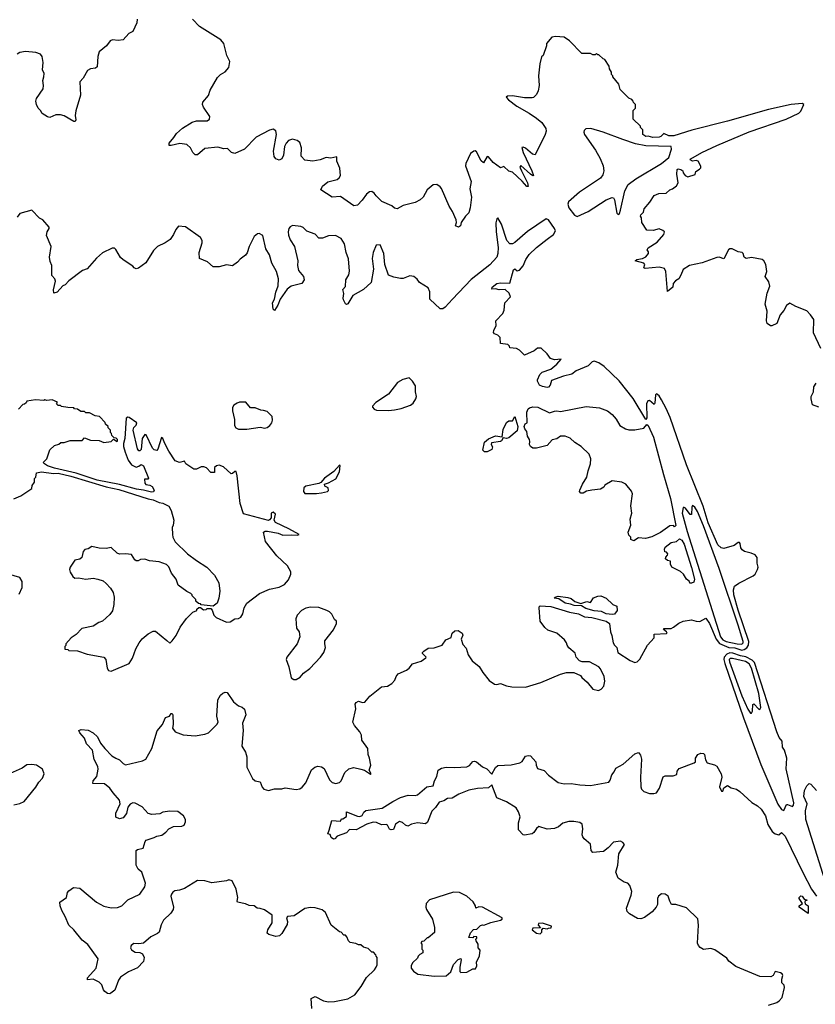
# Model space of a CAD drawing. Extents: x 2239831 to 2395310, y 665973 to 772585.
# Tile 42 of 144: x 2283745 to 2290366, y 727055 to 735252. Entities that reach past the tile are written whole.
import ezdxf

# ---------------------------------------------------------------- set-up
doc = ezdxf.new("R2010")
doc.units = 0

msp = doc.modelspace()

# ---------------------------------------------------------------- linework, layer by layer
at = {"layer": '0CON20XD'}
for points in [[(2284723.3, 735255), (2284720, 735225), (2284685, 735152.5), (2284654.1, 735135.9), (2284605, 735084), (2284565, 735078.8), (2284516.4, 735083.6), (2284497.5, 735075), (2284466.2, 735035), (2284405, 734983.8), (2284394.4, 734945.6), (2284389.7, 734860.3), (2284375, 734847.5), (2284335, 734842.9), (2284309.7, 734830.3), (2284271.9, 734765), (2284244.4, 734735), (2284250.6, 734625), (2284212.3, 734492.3), (2284207.1, 734455), (2284211.7, 734418.3), (2284206.7, 734403.3), (2284195, 734403.3), (2284115, 734451.2), (2284085, 734461.2), (2284045, 734460), (2283995, 734438.8), (2283975, 734443.3), (2283930.5, 734470.5), (2283917.5, 734495), (2283897.5, 734515), (2283883.3, 734545), (2283878, 734575), (2283885, 734596.7), (2283940, 734675), (2283943.8, 734705), (2283936.7, 734745), (2283947, 734777), (2283948.8, 734805), (2283935.8, 734835), (2283939.2, 734895), (2283931.2, 734945), (2283917.5, 734965), (2283880, 734980), (2283792.7, 734987.3), (2283745, 734980), (2283725, 734966.2)], [(2290412.5, 732515), (2290351.2, 732645), (2290352.5, 732755), (2290326.7, 732795), (2290295, 732828), (2290202.5, 732865), (2290155, 732892), (2290125, 732873.3), (2290105, 732830), (2290074.5, 732795.5), (2290045, 732723.3), (2290005, 732703.3), (2289993.8, 732703.8), (2289965, 732723.3), (2289959.2, 732745), (2289964.2, 732825), (2289947.8, 732885), (2289965.6, 732975), (2289988.1, 733035), (2289979.1, 733069.1), (2289949.2, 733115), (2289962, 733155), (2289953.8, 733215), (2289936.7, 733245), (2289922.5, 733255), (2289835, 733271.2), (2289790, 733265), (2289772.5, 733275), (2289766.2, 733305), (2289757.5, 733315), (2289725, 733320), (2289675, 733343.3), (2289655, 733343.8), (2289643.1, 733336.9), (2289605, 733260), (2289565, 733274.5), (2289545, 733273.3), (2289425, 733227.5), (2289317.5, 733205), (2289265, 733173.3), (2289246.2, 733126.2), (2289230, 733095), (2289202.3, 733077.7), (2289183.3, 733055), (2289180, 733025), (2289135, 732990), (2289122, 733155), (2289109.5, 733179.5), (2289065, 733191.2), (2288950.7, 733180.7), (2288940, 733185), (2288947.5, 733215), (2288937.5, 733225), (2288867.5, 733245), (2288880, 733255), (2288926.7, 733263.3), (2288955, 733278), (2288978, 733305), (2288978.8, 733318.8), (2288967.5, 733335), (2288975, 733352.5), (2289049.7, 733400.3), (2289105, 733462.5), (2289110, 733485), (2289098, 733498), (2289065, 733511.2), (2289017.7, 733497.7), (2288965, 733500), (2288922.5, 733565), (2288918.3, 733601.7), (2288910, 733615), (2288912.5, 733627.5), (2288935, 733650), (2288941.7, 733678.3), (2288988.3, 733731.7), (2289025, 733787.5), (2289063.6, 733806.4), (2289125, 733807.5), (2289153.9, 733836.1), (2289177, 733843), (2289211.7, 733868.3), (2289224, 733895), (2289213, 733967), (2289217.5, 734005), (2289225, 734010), (2289247.5, 734005), (2289262.5, 733995), (2289266.7, 733976.7), (2289282.5, 733955), (2289305, 733943.8), (2289366.4, 733963.6), (2289371.7, 733988.3), (2289403, 734007), (2289411.7, 734018.3), (2289411.7, 734031.7), (2289390, 734075), (2289375, 734080), (2289345, 734073.3), (2289323.3, 734085), (2289330, 734095), (2289420, 734145), (2289545, 734206), (2289815, 734318.5), (2290122, 734425), (2290227.5, 734475), (2290245, 734490), (2290270, 734545), (2290255.6, 734555.6), (2290165, 734547.2), (2289975.5, 734504.5), (2289635, 734407.7), (2289337.3, 734332.7), (2289188.8, 734285), (2289145.8, 734285.8), (2289105, 734303.3), (2289080.7, 734279.3), (2289065, 734274), (2289015, 734271.2), (2288975, 734281.2), (2288955, 734280), (2288930, 734295), (2288930, 734335), (2288910, 734355), (2288910, 734365), (2288850, 734425), (2288850, 734495), (2288870, 734515), (2288870, 734545), (2288851.7, 734561.7), (2288850, 734575), (2288838.3, 734588.3), (2288815, 734600), (2288741.7, 734671.7), (2288730, 734715), (2288680, 734775), (2288680, 734785), (2288670, 734795), (2288670, 734815), (2288653, 734843), (2288650, 734865), (2288615, 734920), (2288600, 734925), (2288565, 734960), (2288555, 734960), (2288545, 734970), (2288535, 734960), (2288515, 734960), (2288495, 734970), (2288421.7, 734971.7), (2288320, 735075), (2288275, 735107.5), (2288205, 735112.5), (2288173, 735107), (2288130, 735055), (2288130, 735035), (2288100, 734955), (2288088.3, 734941.7), (2288072.5, 734885), (2288063.3, 734785), (2288066.7, 734705), (2288059.3, 734660.7), (2288045, 734630), (2288020, 734605), (2288008.8, 734601.2), (2287945, 734602.1), (2287845, 734617.3), (2287804.1, 734615.9), (2287793.3, 734606.7), (2287812.5, 734585), (2287881.5, 734531.5), (2287985, 734473.5), (2288045, 734432.5), (2288088.8, 734395), (2288123.3, 734345), (2288126.2, 734325), (2288118, 734295), (2288035, 734126.7), (2288012.7, 734132.7), (2287955, 734182.5), (2287935, 734190), (2287923, 734187), (2287933.8, 734145), (2288007.5, 733995), (2288020, 733955), (2288015, 733952.5), (2287995, 733966.7), (2287915, 734037.5), (2287907.5, 734025), (2287920, 733995), (2287970, 733895), (2287976.7, 733863.3), (2287965, 733863.3), (2287927.1, 733907.1), (2287845, 733982.5), (2287815, 733990), (2287775, 734030), (2287745, 734020), (2287685, 734062), (2287645, 734111.2), (2287635, 734112.5), (2287605, 734060), (2287585, 734076.2), (2287545, 734153.3), (2287535, 734160), (2287525, 734157.5), (2287495, 734136.7), (2287458, 734055), (2287455.8, 734035), (2287502, 733905), (2287492, 733845), (2287503.8, 733775), (2287493.6, 733686.4), (2287483.8, 733645), (2287455, 733617.5), (2287417.5, 733565), (2287412.5, 733535), (2287396.4, 733523.6), (2287372.5, 733535), (2287380, 733565), (2287377.5, 733585), (2287345.6, 733655.6), (2287318.3, 733698.3), (2287255.7, 733845.7), (2287245, 733861.2), (2287215, 733878.8), (2287185, 733876), (2287136.7, 733835), (2287101.2, 733775), (2287077.6, 733752.4), (2287035, 733729.4), (2286935.4, 733704.6), (2286885, 733678.8), (2286865, 733683.8), (2286843, 733703), (2286757.6, 733737.6), (2286710, 733785), (2286695, 733808.8), (2286675, 733821.2), (2286655, 733818.8), (2286630.3, 733799.7), (2286595, 733750), (2286555, 733707.5), (2286525, 733702.5), (2286415, 733778.8), (2286345, 733774), (2286250, 733835), (2286265, 733866.7), (2286307.7, 733902.3), (2286387.7, 733922.3), (2286403.3, 733935), (2286413.8, 733955), (2286409.2, 734015), (2286383.8, 734075), (2286385, 734110), (2286335, 734100), (2286295, 734105.5), (2286245, 734084.3), (2286185, 734072.9), (2286118, 734082), (2286085.8, 734115), (2286088.6, 734185), (2286075, 734228.8), (2286055, 734245.7), (2286015, 734256.9), (2285983, 734247), (2285962.5, 734225), (2285949.2, 734195), (2285940, 734125), (2285926.2, 734095), (2285905, 734083.8), (2285875, 734092.5), (2285863.6, 734113.6), (2285856.7, 734156.7), (2285881.4, 734295), (2285875, 734327.5), (2285855, 734341.2), (2285825, 734332.5), (2285712.5, 734275), (2285615, 734174), (2285535, 734136.7), (2285507.5, 734145), (2285475, 734180), (2285445, 734176.7), (2285395, 734192), (2285285, 734179.2), (2285225, 734127.5), (2285205, 734126), (2285185.8, 734145), (2285166.4, 734186.4), (2285135, 734212.9), (2285078.3, 734221.7), (2285005, 734203.8), (2284990, 734205), (2284990, 734225), (2285027.8, 734272.2), (2285050.8, 734305), (2285100.6, 734349.4), (2285180.9, 734399.1), (2285215, 734410), (2285305, 734411.2), (2285323.3, 734425), (2285326, 734445), (2285274, 734525), (2285266, 734545), (2285268, 734565), (2285315, 734621.2), (2285329.2, 734665), (2285390.2, 734769.8), (2285415, 734796), (2285455, 734818), (2285485, 734853.3), (2285493.3, 734905), (2285467.5, 734955), (2285442.5, 735055), (2285420, 735085), (2285242.5, 735195), (2285182.5, 735255)], [(2288385, 733614.9), (2288475, 733654.9), (2288625, 733752.4), (2288675, 733772.9), (2288685, 733768.9), (2288695, 733752), (2288715, 733642.5), (2288725, 733630), (2288735, 733638.8), (2288745, 733666.2), (2288781.7, 733828.3), (2288809.5, 733880.5), (2288872.3, 733927.7), (2289086.7, 734055), (2289146.2, 734105), (2289170, 734175), (2289165, 734196), (2288955, 734201.9), (2288868.8, 734218.8), (2288765, 734255.8), (2288600, 734315), (2288496.7, 734345), (2288456.1, 734343.9), (2288441.7, 734328.3), (2288438.8, 734315), (2288446.2, 734295), (2288537, 734167), (2288576.6, 734096.6), (2288600.6, 734035), (2288606.3, 733993.7), (2288598.7, 733961.3), (2288577.3, 733932.7), (2288403.1, 733816.9), (2288311.5, 733735), (2288304.9, 733715), (2288315, 733686.2), (2288360.8, 733625), (2288385, 733614.9)], [(2284545, 729105.7), (2284575, 729090), (2284605, 729060), (2284625, 729048.8), (2284767, 729083), (2284793.9, 729096.1), (2284844.3, 729185.7), (2284887.9, 729332.1), (2284932.5, 729385), (2284957.1, 729442.9), (2284992.5, 729455), (2285005, 729477.5), (2285015, 729477.5), (2285018.8, 729465), (2285021.2, 729385), (2285016.7, 729355), (2285037.5, 729325), (2285105, 729298.9), (2285205, 729290.5), (2285286.6, 729303.4), (2285315, 729316), (2285385, 729384), (2285395.6, 729405), (2285385.8, 729455), (2285395, 729590), (2285415, 729630), (2285435, 729646), (2285455, 729653.3), (2285470.7, 729650.7), (2285523.1, 729573.1), (2285565, 729538.8), (2285595, 729530), (2285616.7, 729513.3), (2285625.8, 729465.8), (2285598.8, 729395), (2285605.8, 729335), (2285593.8, 729205), (2285623.3, 729155), (2285633.8, 729115), (2285635, 729030), (2285681.2, 728935), (2285705, 728915.8), (2285745, 728906.2), (2285762, 728862), (2285776.7, 728845), (2285815.7, 728835.7), (2285865, 728848.5), (2285925, 728850), (2285955, 728857.5), (2286045, 728844.3), (2286075, 728848.6), (2286096.3, 728863.7), (2286125, 728899.2), (2286173.9, 729006.1), (2286201.3, 729028.7), (2286225, 729037.5), (2286255, 729032.5), (2286277.6, 729017.6), (2286323.1, 728923.1), (2286345, 728901.9), (2286374.6, 728894.6), (2286405, 728901.8), (2286421.1, 728915), (2286450.5, 728985), (2286484.6, 729015.4), (2286525, 729025.6), (2286582.4, 729012.4), (2286615, 729003.8), (2286665, 728970), (2286670, 728975), (2286652.5, 729005), (2286666.7, 729045), (2286656.2, 729105), (2286644, 729135), (2286642, 729185), (2286592.5, 729255), (2286590, 729295), (2286576.2, 729325), (2286530, 729375), (2286517.5, 729405), (2286542.5, 729515), (2286537.5, 729555), (2286545, 729567.5), (2286565, 729580), (2286597, 729567), (2286618.3, 729571.7), (2286658.3, 729621.7), (2286755, 729697.5), (2286805, 729702.5), (2286842.5, 729725), (2286866.7, 729755), (2286876.4, 729783.6), (2286895, 729806.7), (2286965, 729837.5), (2286986.4, 729853.6), (2287015, 729890), (2287085, 729913.3), (2287125, 729940), (2287126.4, 729946.4), (2287097.5, 729975), (2287097.5, 729985), (2287107.5, 729995), (2287145, 730021.2), (2287195, 730023.8), (2287260, 730045), (2287290.5, 730089.5), (2287335, 730110), (2287343.8, 730145), (2287366.7, 730165), (2287395, 730168), (2287427.5, 730145), (2287431.7, 730128.3), (2287417.5, 730095), (2287431.7, 730051.7), (2287460.7, 730020.7), (2287476.7, 729965), (2287511.2, 729915), (2287567.7, 729867.7), (2287597.7, 729817.7), (2287652.1, 729752.1), (2287695, 729721.2), (2287715, 729716.7), (2287745, 729726.7), (2287795, 729706.7), (2287839.3, 729699.3), (2287955, 729696), (2288082.5, 729735), (2288245, 729802.5), (2288295, 729816.7), (2288355, 729816.7), (2288413, 729793), (2288422.5, 729775), (2288465.9, 729735.9), (2288515, 729677.5), (2288562.5, 729667.5), (2288585, 729680), (2288606.1, 729703.9), (2288614, 729745), (2288608, 729785), (2288579.1, 729849.1), (2288565, 729863.8), (2288485.8, 729905.8), (2288425, 729906.7), (2288403.9, 729913.9), (2288376.7, 729945), (2288368.3, 729978.3), (2288314, 730024), (2288300, 730045), (2288295.7, 730065.7), (2288278.3, 730088.3), (2288215, 730143.8), (2288156.7, 730163.3), (2288139.5, 730169.5), (2288115, 730193.3), (2288076.2, 730245), (2288066.7, 730355), (2288067.5, 730365), (2288076.7, 730373.3), (2288165, 730366.2), (2288320.1, 730320.1), (2288396.2, 730305), (2288445, 730280), (2288505, 730276.8), (2288626.2, 730245), (2288654, 730225), (2288660, 730155), (2288673.8, 730125), (2288683.3, 730065), (2288693.3, 730045), (2288713.3, 730025), (2288723.3, 729985), (2288825, 729916.2), (2288865, 729900), (2288883.6, 729906.4), (2288905, 729927.5), (2288968, 730045), (2289023.8, 730105), (2289025, 730137.5), (2289128, 730142), (2289132.5, 730145), (2289126.7, 730155), (2289101.2, 730175), (2289106.7, 730185), (2289165, 730184.2), (2289184.5, 730195.5), (2289231.3, 730228.7), (2289265, 730244), (2289335, 730256.2), (2289373.9, 730243.9), (2289405, 730243.3), (2289455, 730270), (2289485, 730225.8), (2289539.5, 730095), (2289568.8, 730058.8), (2289646.7, 730026.7), (2289695, 730021.7), (2289754.1, 730004.1), (2289775, 730008.7), (2289796.3, 730023.7), (2289810.3, 730045), (2289811.7, 730075), (2289725, 730336.2), (2289688.3, 730465), (2289684, 730506), (2289694.2, 730535.8), (2289729.3, 730560.7), (2289848.8, 730621.2), (2289864.1, 730635.9), (2289886, 730675), (2289891.2, 730695), (2289883, 730727), (2289882.5, 730775), (2289865, 730797.5), (2289832, 730812), (2289776.1, 730826.1), (2289758.3, 730838.3), (2289746.7, 730855), (2289741.7, 730891.7), (2289735, 730900), (2289725, 730900), (2289690, 730875), (2289605, 730851.2), (2289582.5, 730855), (2289555, 730880.8), (2289475, 731063.9), (2289431.7, 731201.7), (2289295, 731545.3), (2289159.2, 731939.2), (2289125.9, 732015.9), (2289085, 732087.5), (2289065, 732120), (2289045, 732137.5), (2289035, 732130), (2289030.7, 732059.3), (2289025, 732047.5), (2288985, 732082.5), (2288971.7, 732078.3), (2288961.2, 732055), (2288963.6, 731936.4), (2288955, 731922.5), (2288848.7, 732098.7), (2288733.3, 732245), (2288607.5, 732365), (2288563.8, 732395), (2288525, 732410), (2288510, 732405), (2288475, 732370), (2288375, 732330), (2288339.5, 732300.5), (2288270, 732285), (2288171.7, 732248.3), (2288159.5, 732210.5), (2288145, 732193.3), (2288135, 732190), (2288095, 732197.5), (2288070, 732210), (2288053.6, 732243.6), (2288052.5, 732255), (2288073, 732297), (2288093, 732317), (2288165, 732343.3), (2288215, 732383.8), (2288250, 732425), (2288195, 732421.2), (2288161.7, 732431.7), (2288135, 732470), (2288085, 732516.7), (2288055, 732517.5), (2288025.9, 732494.1), (2287945, 732458.8), (2287905, 732500), (2287880, 732515), (2287825, 732520), (2287820, 732535), (2287807, 732547), (2287747, 732557), (2287742.5, 732605), (2287722.5, 732625), (2287695, 732636.7), (2287688.3, 732648.3), (2287690, 732665), (2287710, 732705), (2287706, 732745), (2287764, 732805), (2287776.2, 732835), (2287783.3, 732895), (2287828, 732945), (2287818, 732975), (2287785.7, 733005.7), (2287735, 733002.5), (2287705, 733012.5), (2287675, 733010), (2287677.5, 733025), (2287715, 733057.1), (2287745, 733062), (2287825, 733060), (2287855, 733170), (2287865, 733177.5), (2287885, 733162.5), (2287905, 733167.5), (2287935, 733203.3), (2287957.5, 733255), (2287983.8, 733296.2), (2288044.2, 733355.8), (2288133.9, 733426.1), (2288186.4, 733465), (2288202.9, 733495), (2288195.9, 733515), (2288146.3, 733585), (2288125, 733594.3), (2287971.3, 733488.7), (2287865, 733397.1), (2287845, 733386.3), (2287825, 733386.8), (2287799, 733415), (2287755, 733550), (2287725, 733603.8), (2287715, 733593.8), (2287708.1, 733561.9), (2287709.1, 733485), (2287726.2, 733355), (2287724.3, 733305), (2287714.2, 733275), (2287658.5, 733211.5), (2287501.8, 733088.2), (2287347.5, 732925), (2287285, 732859.2), (2287265, 732845.6), (2287245, 732844.2), (2287158.8, 732925), (2287157.7, 732987.7), (2287145, 733020), (2287072.9, 733062.9), (2287051.7, 733091.7), (2287023.6, 733113.6), (2286991.7, 733118.3), (2286935, 733098.8), (2286915, 733098), (2286857.7, 733107.7), (2286814, 733124), (2286783.9, 733213.9), (2286776, 733305), (2286745, 733377.5), (2286710, 733375), (2286687, 733313), (2286678.8, 733265), (2286688.8, 733175), (2286670, 733065), (2286606.7, 733005), (2286517.5, 732955), (2286475, 732886.7), (2286465, 732880), (2286455, 732886.7), (2286439.1, 732919.1), (2286435.8, 732935), (2286441.7, 732971.7), (2286433.8, 733005), (2286455, 733030), (2286458.8, 733085), (2286485, 733127.5), (2286490.5, 733159.5), (2286481.7, 733261.7), (2286461.5, 733315), (2286447.8, 733385), (2286421.1, 733431.1), (2286373.9, 733456.1), (2286315, 733454), (2286265, 733434.2), (2286235, 733434.2), (2286205, 733466), (2286135, 733491.2), (2286105, 733521.2), (2286085, 733531.2), (2286015, 733538.8), (2285995, 733528.8), (2285985, 733512.5), (2285979.2, 733485), (2285982.9, 733457.1), (2285995, 733418.8), (2286030.6, 733365), (2286060, 733245), (2286057.5, 733205), (2286066, 733165), (2286107.5, 733115), (2286112.5, 733085), (2286093.6, 733056.4), (2286005, 733032.5), (2285970, 733010), (2285911.2, 732925), (2285893.8, 732875), (2285865, 732830), (2285853, 732843), (2285848.6, 732895), (2285864, 732925), (2285877.1, 732985), (2285897, 733037), (2285898.9, 733095), (2285883.1, 733155), (2285843.1, 733225), (2285823.7, 733293.7), (2285794.4, 733345), (2285766.9, 733455), (2285738.3, 733471.7), (2285725, 733470), (2285695, 733446), (2285654.4, 733365), (2285638.6, 733311.4), (2285625, 733292.5), (2285580.9, 733259.1), (2285557.3, 733232.7), (2285515, 733203.3), (2285465, 733210), (2285405, 733193.8), (2285355, 733193.3), (2285307.5, 733235), (2285242.5, 733265), (2285237.5, 733315), (2285262.5, 733395), (2285262.5, 733415), (2285249.3, 733439.3), (2285125, 733527.5), (2285065, 733532.5), (2285043.3, 733505), (2285025.9, 733464.1), (2284997.7, 733422.3), (2284955, 733393.3), (2284892.5, 733365), (2284859.3, 733330.7), (2284795, 733227.5), (2284732.5, 733182.5), (2284715, 733178.8), (2284697.5, 733185), (2284685, 733200), (2284605, 733253.3), (2284585, 733272.5), (2284545, 733340), (2284535, 733350), (2284515, 733350), (2284435, 733312.5), (2284385, 733267.5), (2284305, 733177.5), (2284266.4, 733163.6), (2284155, 733077.5), (2284122.5, 733045), (2284105, 733036.7), (2284056.7, 732985), (2284030, 732975), (2284027, 733003), (2284042.5, 733075), (2284037.5, 733095), (2284013, 733123), (2284012.5, 733205), (2283998.3, 733238.3), (2283992.5, 733275), (2284007.5, 733365), (2283967.5, 733455), (2283972.5, 733485), (2283990, 733515), (2283990, 733525), (2283936.4, 733586.4), (2283910.7, 733600.7), (2283845, 733667.5), (2283745, 733637.5), (2283725, 733606.7)], [(2286815, 731998.8), (2286865, 732003.8), (2286920, 732015), (2286996.1, 732043.9), (2287019.5, 732060.5), (2287042.5, 732095), (2287046.7, 732115), (2287037.5, 732155), (2287038.8, 732205), (2287014.1, 732244.1), (2286985, 732270), (2286932.7, 732257.3), (2286889.5, 732230.5), (2286813.3, 732135), (2286707.5, 732065), (2286680, 732035), (2286680, 732025), (2286695, 732010), (2286715, 732002.5), (2286815, 731998.8)], [(2290395, 732026.2), (2290342.5, 732045), (2290330, 732095), (2290332, 732115), (2290350.8, 732155), (2290354.2, 732195), (2290374.2, 732225)], [(2283695, 731262.5), (2283755, 731287.5), (2283845, 731350), (2283850, 731375), (2283867, 731403), (2283868.3, 731431.7), (2283880, 731445), (2283885, 731480), (2283925, 731488.8), (2284025, 731475.5), (2284065, 731476.2), (2284171.3, 731451.3), (2284465, 731363.5), (2284570, 731340), (2284815, 731262.5), (2284855, 731256.2), (2284905, 731233.1), (2284935, 731228.5), (2284985, 731202), (2285005.8, 731165), (2285026.7, 731085), (2285022.5, 731045), (2285013.3, 731025), (2285016.7, 730965), (2285020, 730945), (2285040, 730905), (2285142.5, 730805), (2285215, 730750), (2285302.5, 730695), (2285365, 730627.5), (2285403.3, 730565), (2285410, 730495), (2285403, 730437), (2285387.5, 730395), (2285355, 730370), (2285255, 730380), (2285248.3, 730388.3), (2285231.7, 730391.7), (2285211.7, 730411.7), (2285210, 730425), (2285180, 730455), (2285180, 730465), (2285170, 730475), (2285135, 730492.5), (2285063.6, 730543.6), (2285047.5, 730595), (2285007.5, 730645), (2284987, 730697), (2284967, 730717), (2284905, 730737.5), (2284825, 730747.5), (2284785, 730760), (2284750.7, 730759.3), (2284731.7, 730748.3), (2284715, 730747.5), (2284703.3, 730755), (2284675, 730800), (2284625, 730806.7), (2284576.4, 730803.6), (2284555, 730810), (2284505, 730858.8), (2284465, 730851.2), (2284405, 730852.5), (2284345, 730866), (2284315, 730847.5), (2284287.5, 730842.5), (2284273.3, 730825), (2284262.5, 730775), (2284245, 730760), (2284205, 730753.3), (2284163.8, 730695), (2284158.8, 730675), (2284164.1, 730654.1), (2284186.1, 730616.1), (2284205, 730603.8), (2284235, 730606.2), (2284295, 730594), (2284355, 730602.5), (2284395.6, 730595.6), (2284439.7, 730579.7), (2284465, 730558.8), (2284500.5, 730520.5), (2284522.7, 730482.7), (2284531.4, 730445), (2284528.6, 730385), (2284517.9, 730332.1), (2284495, 730301.2), (2284435, 730246), (2284402.5, 730235), (2284355, 730202.5), (2284262.5, 730185), (2284215, 730133.3), (2284172.5, 730105), (2284130, 730055), (2284128.3, 730041.7), (2284120, 730035), (2284121.7, 730011.7), (2284145, 730010), (2284155, 730000), (2284225, 729996.7), (2284305, 729971.2), (2284446.2, 729946.2), (2284462.5, 729925), (2284472.3, 729852.3), (2284483.6, 729833.6), (2284505, 729827.5), (2284655, 729893.3), (2284683, 729937), (2284711.4, 730015), (2284738.6, 730065), (2284765, 730097.5), (2284815, 730140.8), (2284855, 730162), (2284875, 730162), (2284970, 730085), (2284995, 730062.5), (2285015, 730080), (2285045.7, 730124.3), (2285081.2, 730195), (2285131.7, 730268.3), (2285185, 730320), (2285220, 730335), (2285220, 730345), (2285235, 730360), (2285248.3, 730358.3), (2285275, 730340), (2285297, 730343), (2285305, 730350), (2285335, 730350), (2285347, 730337), (2285360, 730295), (2285380, 730275), (2285465, 730236.2), (2285495, 730240), (2285536.1, 730263.9), (2285565, 730268), (2285585, 730279.2), (2285602.2, 730305), (2285614.2, 730355.8), (2285633.8, 730395), (2285740, 730475), (2285825, 730511.2), (2285905, 730527.5), (2285949.3, 730550.7), (2285981.7, 730588.3), (2286000, 730635), (2286000, 730655), (2285972.5, 730705), (2285885, 730787.5), (2285789.3, 730909.3), (2285773.3, 730985), (2285786.2, 730993.8), (2285805.8, 730994.2), (2285895, 730978.8), (2285935, 730961.3), (2286005.5, 730964.5), (2286055, 730960), (2286070, 730965), (2285984.2, 731014.2), (2285872.5, 731065), (2285862.5, 731085), (2285872.5, 731135), (2285855, 731152.5), (2285837.5, 731145), (2285837.5, 731105), (2285825, 731087.5), (2285815, 731083.8), (2285608, 731138), (2285580, 731225), (2285555.8, 731455.8), (2285545, 731490), (2285535, 731490), (2285517, 731473), (2285505, 731472.5), (2285439.8, 731529.8), (2285405, 731542.7), (2285382.7, 731537.3), (2285366, 731525), (2285365, 731482.5), (2285335, 731483.3), (2285300.3, 731520.3), (2285278.5, 731528.5), (2285255, 731530), (2285215, 731511.2), (2285195, 731511.2), (2285126.7, 731555), (2285115, 731577.5), (2285075, 731565.8), (2285040, 731580), (2284985, 731660), (2284953.1, 731725), (2284935, 731766.7), (2284925, 731773.3), (2284895, 731676.7), (2284885, 731666.7), (2284865, 731670), (2284851.2, 731685), (2284798, 731795), (2284785, 731798.8), (2284764, 731765), (2284755.8, 731675), (2284745, 731663.3), (2284735, 731662.5), (2284725, 731680), (2284690.3, 731835), (2284693.3, 731856.7), (2284715, 731876), (2284720, 731895), (2284655, 731941.1), (2284645, 731943.5), (2284631.1, 731935), (2284618.8, 731765), (2284607.5, 731725), (2284608.3, 731698.3), (2284622.3, 731652.3), (2284648.6, 731585), (2284675, 731546), (2284715, 731526.2), (2284736.1, 731533.9), (2284755, 731550), (2284775, 731536.7), (2284817.5, 731435), (2284811.7, 731428.3), (2284783, 731427), (2284786.7, 731395), (2284795, 731382.5), (2284827, 731377), (2284846.4, 731366.4), (2284863.3, 731335), (2284857.3, 731322.7), (2284842, 731318), (2284775.6, 731335.6), (2284717.4, 731342.6), (2284575, 731383.6), (2284388.8, 731418.8), (2284215, 731477.7), (2284035, 731517.7), (2283975, 731538.9), (2283950, 731555), (2283940, 731565), (2283970, 731595), (2283995, 731670), (2284035, 731707.5), (2284071.7, 731718.3), (2284088.3, 731731.7), (2284115, 731732.5), (2284165, 731750), (2284265, 731750), (2284285, 731770), (2284335, 731752.5), (2284405, 731750), (2284445, 731732.5), (2284505, 731740), (2284525, 731760), (2284555, 731740), (2284560, 731745), (2284558.3, 731758.3), (2284548.3, 731768.3), (2284531.7, 731771.7), (2284511.7, 731791.7), (2284508.3, 731808.3), (2284500, 731815), (2284500, 731835), (2284480, 731855), (2284480, 731865), (2284460, 731885), (2284455, 731900), (2284408.3, 731948.3), (2284373, 731953), (2284325, 731980), (2284295, 731980), (2284285, 731990), (2284255, 731990), (2284225, 732010), (2284201.7, 732011.7), (2284195, 732020), (2284145, 732022.5), (2284093, 732033), (2284085, 732040), (2284065, 732040), (2284050, 732055), (2284058.3, 732068.3), (2284015, 732087.5), (2283971.7, 732081.7), (2283955, 732087.5), (2283945, 732082.5), (2283875, 732087.5), (2283803, 732077), (2283798.3, 732061.7), (2283785, 732050), (2283771.7, 732048.3), (2283735, 732010)], [(2285635, 731844), (2285745, 731860), (2285785, 731852.9), (2285805, 731856), (2285827, 731873), (2285842, 731895), (2285847.3, 731917.3), (2285845, 731947.5), (2285805, 731990), (2285775, 732000), (2285750.7, 732000.7), (2285705, 732020), (2285665, 732020), (2285627, 732067), (2285575, 732067.5), (2285555, 732060), (2285527, 732043), (2285517, 732023), (2285516.7, 731995), (2285531.2, 731925), (2285531.2, 731875), (2285543.8, 731855), (2285565, 731844), (2285635, 731844)], [(2288855, 730913.3), (2288830, 730925), (2288830, 730945), (2288815, 730960), (2288807.5, 730985), (2288830, 731045), (2288823.8, 731095), (2288837.5, 731145), (2288830, 731205), (2288843.3, 731305), (2288836.1, 731326.1), (2288788.8, 731385), (2288755, 731402.5), (2288675, 731413.8), (2288613.9, 731376.1), (2288605, 731360), (2288577, 731343), (2288505, 731336), (2288462.7, 731327.3), (2288435, 731311.2), (2288415, 731311.2), (2288403.8, 731325), (2288406.2, 731335), (2288427.1, 731385), (2288465.5, 731444.5), (2288474.4, 731495.6), (2288494, 731555), (2288497.5, 731595), (2288483.8, 731635), (2288417.9, 731697.9), (2288365, 731731.4), (2288325, 731769.2), (2288285, 731784.4), (2288245.5, 731784.5), (2288215, 731762), (2288175, 731753.3), (2288135, 731708), (2288045, 731684.3), (2288015, 731685.8), (2287995, 731698), (2287987.1, 731715), (2287990.3, 731739.7), (2287987.9, 731757.9), (2287970, 731785), (2287964.1, 731824.1), (2287948.6, 731845), (2287943.3, 731865), (2287952, 731888), (2287966.7, 731895), (2287966.2, 731985), (2287975, 732012.5), (2287988.3, 732021.7), (2288015, 732030), (2288056.4, 732026.4), (2288155, 731980), (2288195, 731993.3), (2288215, 731996.2), (2288245, 731990), (2288458, 732032), (2288570.3, 732020.3), (2288635.6, 731995.6), (2288675, 731966.2), (2288707.2, 731927.2), (2288738, 731875), (2288785, 731845.8), (2288815, 731838), (2288865, 731838), (2288937.9, 731852.1), (2288965, 731882.5), (2288975, 731873.8), (2289018, 731778), (2289103.4, 731466.6), (2289160.6, 731265), (2289205, 731040), (2289195, 731030), (2289185, 731040), (2289155, 731037.5), (2289076.1, 730983.9), (2289005, 730947.5), (2288953, 730933), (2288895, 730937.5), (2288855, 730913.3)], [(2287614.1, 731654.1), (2287598.3, 731668.3), (2287612.5, 731735), (2287645, 731762.5), (2287705, 731786.7), (2287760, 731780), (2287769.5, 731840.5), (2287795, 731900), (2287815, 731913.3), (2287845, 731913.3), (2287865, 731950), (2287891.1, 731865), (2287885, 731828.8), (2287815, 731770), (2287795, 731766), (2287768.3, 731771.7), (2287755, 731747.5), (2287745, 731741.2), (2287671.2, 731728.8), (2287667.5, 731715), (2287678, 731695), (2287674, 731675), (2287635, 731654.2), (2287614.1, 731654.1)], [(2286215, 731308.1), (2286255, 731314.5), (2286305, 731324.3), (2286315, 731333.8), (2286312.5, 731355), (2286285, 731370), (2286280, 731385), (2286315, 731396.7), (2286375, 731430), (2286405, 731486.7), (2286411.7, 731541.7), (2286405, 731543.3), (2286358.8, 731491.2), (2286282.5, 731435), (2286251.7, 731398.3), (2286235, 731390), (2286125, 731368), (2286110, 731355), (2286106.2, 731325), (2286118.8, 731308.8), (2286215, 731308.1)], [(2289755, 730053.7), (2289764.8, 730065), (2289765, 730075.7), (2289725, 730212.9), (2289565, 730682.9), (2289435, 731039.4), (2289385, 731157.5), (2289363.3, 731195), (2289345, 731207.5), (2289337, 731193), (2289336.4, 731133.6), (2289325, 731132.5), (2289285, 731186.7), (2289275, 731192.5), (2289265, 731190), (2289258.6, 731145), (2289298, 730992), (2289575.8, 730115), (2289595, 730089.9), (2289624.2, 730075), (2289715.6, 730055), (2289755, 730053.7)], [(2289335, 730560), (2289321.7, 730561.7), (2289317.5, 730575), (2289293.6, 730593.6), (2289267.5, 730635), (2289245, 730657.5), (2289172.5, 730695), (2289160.7, 730720.7), (2289160, 730745), (2289135, 730750), (2289120, 730765), (2289121.7, 730778.3), (2289137, 730793), (2289137.5, 730805), (2289128.3, 730818.3), (2289113, 730823), (2289110, 730845), (2289115, 730860), (2289165, 730900), (2289211.7, 730908.3), (2289235, 730930), (2289255, 730919.2), (2289275, 730887.1), (2289335, 730691.2), (2289359.2, 730595), (2289355, 730570), (2289335, 730560)], [(2283740.7, 730469.3), (2283766.7, 730525), (2283766.4, 730576.4), (2283745, 730607.5), (2283652.5, 730635)], [(2288675, 730300), (2288625, 730305.7), (2288586, 730326), (2288525, 730332.3), (2288455, 730351.2), (2288421.2, 730371.2), (2288360, 730375), (2288327.8, 730387.8), (2288284.3, 730395), (2288230, 730430), (2288192.5, 730435), (2288200, 730445), (2288225, 730452.5), (2288305, 730443.3), (2288333.6, 730433.6), (2288365, 730408.8), (2288415, 730392.5), (2288465, 730410), (2288495, 730400), (2288521.2, 730438.8), (2288555, 730453.8), (2288580, 730455), (2288626.1, 730436.1), (2288680, 730385), (2288715, 730370), (2288717.5, 730335), (2288695, 730303.3), (2288675, 730300)], [(2286045, 729760), (2286080, 729780), (2286107, 729813), (2286159.3, 729850.7), (2286247.5, 729945), (2286276.7, 729985), (2286290, 730025), (2286283, 730057), (2286285, 730080), (2286355, 730172.5), (2286382.5, 730225), (2286380, 730245), (2286365, 730260), (2286343, 730303), (2286323, 730323), (2286300, 730335), (2286235, 730357.5), (2286165, 730362.5), (2286125, 730352.5), (2286090, 730335), (2286053.3, 730295), (2286043.3, 730265), (2286047, 730187), (2286070, 730155), (2286076.4, 730113.6), (2286052.5, 730055), (2285966.7, 729945), (2285961.2, 729925), (2285983.8, 729865), (2286003, 729773), (2286025, 729760), (2286045, 729760)], [(2290105, 728667.5), (2290125, 728717.5), (2290135, 728720), (2290175, 728703.3), (2290185, 728712.5), (2290187.1, 728732.9), (2290124.5, 729015), (2290128.6, 729105), (2290110.5, 729170.5), (2290093.6, 729195), (2290090, 729245), (2290065, 729277.1), (2290045, 729322.9), (2289860.4, 729900.4), (2289841, 729921), (2289788, 729948), (2289741.9, 729955), (2289679.2, 729979.2), (2289655, 729981.2), (2289629.6, 729970.4), (2289606.3, 729945), (2289603.2, 729925), (2289611.6, 729891.6), (2289769, 729439), (2289912.3, 729052.3), (2290055, 728722.5), (2290085, 728676), (2290105, 728667.5)], [(2289835, 729480), (2289843, 729497), (2289845, 729550), (2289853, 729557), (2289895, 729512.5), (2289905, 729510), (2289913.3, 729526.7), (2289895, 729644), (2289833.4, 729855), (2289815, 729889.5), (2289785, 729908.2), (2289675.6, 729935), (2289657.1, 729932.9), (2289649.8, 729925), (2289651.5, 729905), (2289755, 729623.1), (2289805, 729511.2), (2289825, 729480), (2289835, 729480)], [(2286175, 727020), (2286170, 727105), (2286205, 727120), (2286273.9, 727083.9), (2286315, 727076.7), (2286365, 727078.8), (2286475, 727101.2), (2286532.5, 727135), (2286587.5, 727205), (2286630.7, 727279.3), (2286696.4, 727343.6), (2286710, 727365), (2286720, 727385), (2286720, 727445), (2286710, 727455), (2286708.3, 727468.3), (2286688.3, 727488.3), (2286675, 727490), (2286645, 727520), (2286605, 727530), (2286585, 727550), (2286565, 727550), (2286541.7, 727561.7), (2286495, 727570), (2286480, 727585), (2286468.3, 727618.3), (2286455, 727630), (2286441.7, 727631.7), (2286420, 727655), (2286405, 727660), (2286337.5, 727715), (2286289.3, 727819.3), (2286260.7, 727840.7), (2286205, 727858.8), (2286165, 727861.2), (2286117.7, 727852.3), (2286027.9, 727792.1), (2285972.5, 727785), (2285964, 727775), (2285973.5, 727745), (2285969.4, 727720.6), (2285925.4, 727644.6), (2285906.2, 727625), (2285875, 727621.1), (2285816.8, 727636.8), (2285805, 727647.5), (2285808.6, 727675), (2285846.7, 727735), (2285845, 727796.7), (2285780.7, 727840.7), (2285745, 727853.3), (2285720, 727855), (2285696.4, 727876.4), (2285655, 727879.2), (2285625, 727892.5), (2285557.5, 727905), (2285553.3, 727915), (2285558.8, 727945), (2285545.7, 728015), (2285514.1, 728084.1), (2285485, 728091.2), (2285466.1, 728083.9), (2285345, 728067.5), (2285285, 728082.5), (2285225, 728085.6), (2285115, 728018.5), (2285075, 728004.3), (2285035, 727998.8), (2285020.5, 727989.5), (2285007.3, 727972.7), (2285002.9, 727955), (2285024.3, 727865), (2285022.9, 727845), (2285003.1, 727815), (2284940.4, 727755), (2284922, 727718), (2284905, 727657.1), (2284892.9, 727645), (2284835, 727616.4), (2284775, 727563.1), (2284735, 727557.8), (2284695, 727560.8), (2284672, 727545), (2284666, 727525), (2284675, 727510), (2284705, 727490.8), (2284745.7, 727485.7), (2284765.5, 727475.5), (2284780.6, 727445), (2284775, 727412), (2284725, 727359.4), (2284651.2, 727325), (2284585, 727280.8), (2284566.9, 727255), (2284537, 727173), (2284503, 727147), (2284495, 727142.5), (2284475, 727146.2), (2284452.4, 727162.4), (2284442.5, 727175), (2284428.5, 727218.5), (2284405, 727240.8), (2284355, 727264.2), (2284310, 727260), (2284310, 727275), (2284380, 727355), (2284397.5, 727435), (2284312.8, 727552.8), (2284265, 727588), (2284194.5, 727674.5), (2284153.2, 727713.2), (2284124.2, 727785), (2284095.8, 727835), (2284081.2, 727875), (2284080, 727905), (2284133.3, 727945), (2284143.8, 727985), (2284155, 728000), (2284191.7, 728028.3), (2284245, 728022), (2284385, 727904.4), (2284445, 727871.2), (2284505, 727857.9), (2284558, 727862), (2284595, 727875.7), (2284645, 727923.8), (2284745, 727972.5), (2284787.2, 728032.8), (2284790.5, 728065), (2284760, 728155), (2284729.7, 728179.7), (2284714.4, 728214.4), (2284713.8, 728335), (2284726.1, 728343.9), (2284772.5, 728355), (2284788.3, 728411.7), (2284797.7, 728422.3), (2284865, 728443.8), (2284885, 728455.8), (2284927.9, 728462.1), (2284962.1, 728487.9), (2284985, 728516.7), (2285025, 728536.2), (2285095, 728537.5), (2285113, 728547), (2285126, 728574), (2285123.3, 728595), (2285106.7, 728625), (2285060.5, 728660.5), (2284995, 728663.8), (2284935, 728653.8), (2284912, 728642), (2284845, 728635.8), (2284815, 728642.5), (2284765, 728698), (2284705, 728730), (2284685, 728733.3), (2284665, 728722.5), (2284645, 728697.5), (2284633.8, 728645), (2284605, 728608.8), (2284575, 728600), (2284543.8, 728613.8), (2284543.7, 728646.3), (2284580.8, 728725), (2284576, 728755), (2284522.5, 728815), (2284495.7, 728855), (2284449.7, 728889.7), (2284353.9, 728893.9), (2284356.7, 728915), (2284387, 728953), (2284396.8, 729013.2), (2284394.4, 729035), (2284365.9, 729094.1), (2284350.6, 729170.6), (2284300, 729225), (2284285, 729270), (2284244.2, 729314.2), (2284237.5, 729335), (2284256.4, 729343.6), (2284315, 729337.5), (2284355, 729316.7), (2284391.7, 729281.7), (2284418.6, 729228.6), (2284454.2, 729185), (2284510.8, 729125), (2284545, 729105.7)], [(2289975, 727047.5), (2290045, 727071.2), (2290065, 727083.8), (2290088.8, 727111.2), (2290110, 727195), (2290106.1, 727216.1), (2290087.5, 727235), (2290087.5, 727265), (2290096.7, 727295), (2290089.5, 727309.5), (2290075, 727318.8), (2290032.4, 727327.6), (2290014.2, 727295.8), (2289995, 727284.2), (2289905, 727287.3), (2289705, 727370), (2289646.7, 727415), (2289629.1, 727439.1), (2289529.5, 727509.5), (2289495, 727518.8), (2289435, 727511.2), (2289408.3, 727528.3), (2289392.5, 727545), (2289386.7, 727565), (2289394, 727715), (2289388.3, 727768.3), (2289295, 727858.8), (2289205, 727886.2), (2289170, 727885), (2289153.8, 727915), (2289142.5, 727955), (2289115, 727973.3), (2289085, 727976.2), (2289060, 727955), (2289051.2, 727935), (2289052, 727885), (2289042, 727865), (2289008, 727825), (2288945, 727776.9), (2288915, 727766.9), (2288885, 727770), (2288818.3, 727808.3), (2288798.8, 727828.8), (2288794.3, 727855), (2288833.8, 727965), (2288838.8, 727995), (2288822.5, 728045), (2288805, 728062.5), (2288775, 728073.3), (2288726, 728105), (2288705.6, 728155), (2288722.9, 728215), (2288731.2, 728308.8), (2288776.7, 728385), (2288765, 728403.3), (2288745, 728413.8), (2288687.5, 728405), (2288641.9, 728358.1), (2288601.9, 728328.1), (2288515, 728319.4), (2288501.5, 728335), (2288495, 728388.8), (2288441.7, 728431.7), (2288430.5, 728450.5), (2288426.7, 728465), (2288432, 728515), (2288424.2, 728555), (2288405, 728570), (2288355, 728578.5), (2288315, 728578.5), (2288265, 728563.3), (2288227.5, 728532.5), (2288195, 728519.6), (2288135, 728514.4), (2288065, 728536.2), (2288045, 728520), (2288024.4, 728485.6), (2288008.8, 728475), (2287945, 728463.8), (2287935, 728466.7), (2287897, 728507), (2287895.7, 728565), (2287909.6, 728615), (2287895, 728658.8), (2287875, 728690), (2287795, 728740), (2287716.7, 728775), (2287675, 728882.5), (2287645, 728856.7), (2287555, 728853.3), (2287483, 728837), (2287400, 728805), (2287345, 728772.5), (2287305, 728768.8), (2287275, 728750), (2287235, 728737.5), (2287206, 728695), (2287175.6, 728664.4), (2287137.4, 728572.6), (2287121.2, 728558.8), (2287054.2, 728565.8), (2287005, 728556), (2286975, 728537.5), (2286955, 728546.7), (2286929.7, 728569.7), (2286904.1, 728575.9), (2286873.3, 728555), (2286855, 728510), (2286835, 728506.7), (2286822.3, 728512.3), (2286806.2, 728546.2), (2286795, 728553.3), (2286755, 728550), (2286715, 728568.8), (2286685, 728570.8), (2286635, 728553.8), (2286545, 728508), (2286488.8, 728511.2), (2286465, 728482.9), (2286386.1, 728453.9), (2286367.3, 728432.7), (2286355, 728430), (2286337.5, 728445), (2286328.3, 728468.3), (2286310, 728475), (2286320, 728505), (2286343.3, 728586.7), (2286415, 728580), (2286421.7, 728598.3), (2286435, 728600), (2286465, 728620), (2286465, 728657.5), (2286555, 728621.2), (2286575, 728618.8), (2286593.9, 728626.1), (2286608.8, 728655), (2286625, 728668.6), (2286761.8, 728688.2), (2286848.6, 728745), (2286915, 728776.5), (2286977, 728797), (2287035, 728792.9), (2287055, 728799.2), (2287133.3, 728865), (2287186, 728875), (2287197.5, 728915), (2287217.2, 728952.8), (2287227.5, 729005), (2287255, 729022.5), (2287295, 729029.2), (2287365, 729025.5), (2287466.4, 729033.6), (2287487.9, 729042.1), (2287515, 729076.7), (2287530.7, 729079.3), (2287545, 729074), (2287595, 729032.5), (2287631.2, 729015), (2287675, 728970), (2287704.4, 729025.6), (2287725, 729044.2), (2287835, 729050), (2287905.5, 729064.5), (2287925, 729075.8), (2287955, 729120), (2287975, 729128), (2287995, 729123.8), (2288040, 729075), (2288043.3, 729045), (2288055, 729017.5), (2288110.7, 729000.7), (2288144.2, 728964.2), (2288225, 728903.1), (2288275, 728890.5), (2288335, 728893.1), (2288405, 728881.5), (2288495, 728877.9), (2288646.7, 728905), (2288658.1, 728921.9), (2288671.4, 728965), (2288690.6, 728989.4), (2288705, 729022), (2288765.6, 729054.4), (2288865, 729140.8), (2288895, 729151.2), (2288910.7, 729130.7), (2288919.4, 729095), (2288910.6, 728945), (2288912.5, 728865), (2288920, 728845), (2288937.9, 728827.9), (2288985, 728809.2), (2289020.7, 728809.3), (2289045, 728816.7), (2289070, 728855), (2289100.5, 728949.5), (2289115, 728956.2), (2289183.6, 728956.4), (2289212.5, 728967.5), (2289216.7, 728995), (2289232.7, 729017.3), (2289357.5, 729065), (2289367.5, 729075), (2289370, 729105), (2289387.5, 729135), (2289414.1, 729145.9), (2289435, 729143.3), (2289443.9, 729133.9), (2289451.2, 729091.2), (2289465, 729066.7), (2289528, 729048), (2289545, 729037.5), (2289582, 728975), (2289587.5, 728945), (2289568.8, 728865), (2289585, 728830), (2289595, 728830), (2289605, 728857.5), (2289635, 728877.5), (2289666.4, 728856.4), (2289710, 728845), (2289737.7, 728827.7), (2289837.5, 728735), (2289885, 728706.7), (2289915, 728680), (2289952, 728625), (2289971.2, 728551.2), (2290006.2, 728495), (2290032.5, 728475), (2290062.5, 728467.5), (2290085, 728485.7), (2290115, 728455.4), (2290266, 728146), (2290335, 728014.5), (2290375, 727956.2)], [(2283695, 728716), (2283745, 728726.2), (2283782.5, 728745), (2283878, 728862), (2283903.3, 728905), (2283935, 728937.5), (2283947.5, 728975), (2283935, 729012.5), (2283885, 729046.2), (2283845, 729052.5), (2283805, 729048.1), (2283765, 729022.5), (2283665, 728976.7)], [(2290445, 728092), (2290286.7, 728595), (2290284.6, 728665.4), (2290297.5, 728725), (2290269.2, 728785), (2290276, 728835), (2290295, 728873.3), (2290315, 728893.8), (2290328.3, 728888.3), (2290376.3, 728836.3)], [(2287195, 727290), (2287295, 727293.3), (2287333.8, 727325), (2287353.6, 727386.4), (2287395, 727427.5), (2287415, 727437.5), (2287420, 727425), (2287407.5, 727365), (2287408.3, 727328.3), (2287415, 727320), (2287467, 727323), (2287515, 727350), (2287538.3, 727351.7), (2287550, 727375), (2287547.5, 727405), (2287571.7, 727458.3), (2287577.5, 727505), (2287560, 727525), (2287560, 727555), (2287543, 727583), (2287540, 727595), (2287550, 727605), (2287548.3, 727618.3), (2287525, 727620), (2287515, 727610), (2287481.7, 727611.7), (2287495, 727650), (2287521.7, 727678.3), (2287548.3, 727681.7), (2287578.3, 727711.7), (2287595, 727717.5), (2287607, 727713), (2287665, 727736.7), (2287745, 727756.7), (2287760, 727765), (2287760, 727775), (2287595, 727864), (2287565, 727866.7), (2287540, 727855), (2287537.5, 727875), (2287518.8, 727908.8), (2287465.8, 727955.8), (2287405, 727986.7), (2287355, 727990), (2287156.1, 727923.9), (2287127.5, 727895), (2287123.3, 727865), (2287128.8, 727845), (2287178.8, 727765), (2287196.7, 727695), (2287196.4, 727653.6), (2287145, 727610), (2287135, 727610), (2287108.3, 727581.7), (2287091.7, 727578.3), (2287081.7, 727568.3), (2287090, 727555), (2287090, 727515), (2287100, 727505), (2287100, 727485), (2287075, 727470), (2287060, 727455), (2287055, 727440), (2287015, 727400), (2287003, 727377), (2287002.5, 727355), (2287020.7, 727330.7), (2287057, 727307), (2287195, 727290)], [(2290305, 727812.5), (2290230, 727865), (2290232.5, 727875), (2290260, 727895), (2290230, 727935), (2290230, 727945), (2290245, 727957.5), (2290255, 727956.7), (2290271.7, 727931.7), (2290296.2, 727925), (2290295, 727920), (2290281.7, 727918.3), (2290277.5, 727905), (2290281.7, 727891.7), (2290307.5, 727875), (2290305, 727812.5)], [(2288075, 727642.5), (2288090, 727655), (2288090, 727675), (2288101.7, 727688.3), (2288135, 727682.5), (2288145, 727690), (2288167, 727693), (2288170, 727705), (2288095, 727730), (2288063, 727727), (2288060, 727715), (2288078.3, 727691.7), (2288015, 727690), (2288010, 727675), (2288046.7, 727646.7), (2288075, 727642.5)]]:
    msp.add_lwpolyline(points, dxfattribs=at)

doc.saveas('drawing.dxf')
